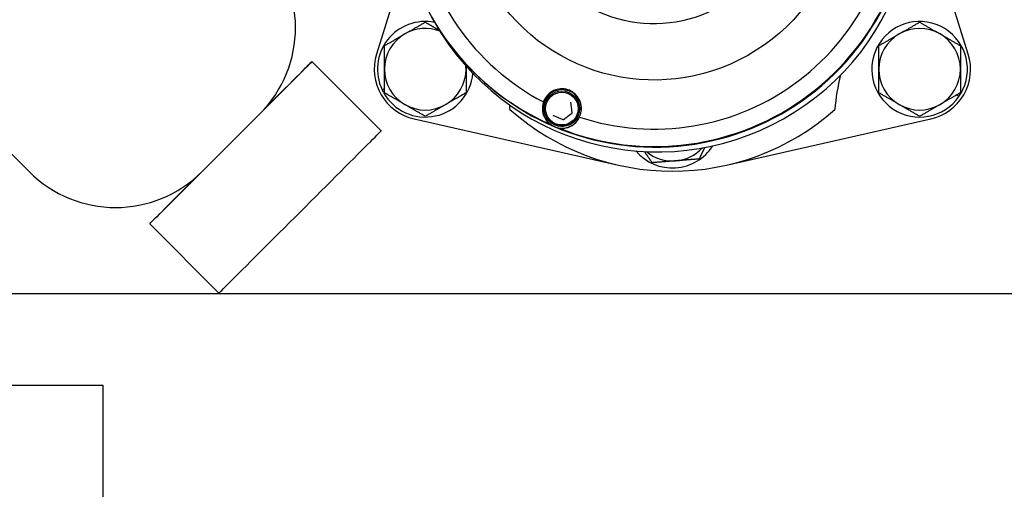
# Model space of a CAD drawing. Header units: inches. Extents: x 24 to 1128, y -94 to 748.
# Tile 51 of 256: x 313.6 to 319.63, y 204.74 to 207.62. Entities that reach past the tile are written whole.
import ezdxf

# ---------------------------------------------------------------- set-up
doc = ezdxf.new("R2010")
doc.units = ezdxf.units.IN
doc.header["$LTSCALE"] = 32
doc.header["$MEASUREMENT"] = 0
doc.layers.add('Visible (ANSI)', color=7, linetype='Continuous', lineweight=30)

msp = doc.modelspace()

# ---------------------------------------------------------------- linework, layer by layer
at = {"layer": 'Visible (ANSI)'}
for p, q in [((313.65393, 206.68578), (311.44423, 208.89549)), ((319.41268, 207.40639), (319.07624, 208.48872)), ((315.97028, 208.00318), (315.78476, 207.40639)), ((316.13768, 207.60647), (316.12155, 207.63504)), ((315.38801, 207.36028), (315.81318, 206.93604)), ((315.8185, 207.18795), (315.83318, 207.19643)), ((315.83318, 207.18055), (315.8247, 207.17565)), ((315.83318, 207.17391), (315.82745, 207.17061)), ((319.35544, 207.14724), (319.34076, 207.15572)), ((319.35452, 207.16366), (319.363, 207.15876)), ((319.36026, 207.16698), (319.36599, 207.16367)), ((316.98364, 207.04795), (316.97577, 207.1111)), ((317.01541, 207.1254), (317.01623, 207.12394)), ((317.02501, 207.12841), (317.02484, 207.12872)), ((314.71459, 206.68578), (315.06815, 207.03933)), ((316.01431, 207.00881), (317.26813, 206.72551)), ((316.81932, 207.01226), (316.81915, 207.01256)), ((316.82686, 207.01892), (316.82769, 207.01746)), ((316.86881, 207.0302), (316.92744, 207.00544)), ((316.93135, 207.00593), (316.98211, 207.04432)), ((317.92931, 206.72551), (319.18314, 207.00881)), ((314.39364, 206.36591), (314.81788, 205.94074)), ((312.08473, 205.93862), (322.00052, 205.93862)), ((314.10802, 205.37416), (307.23302, 205.37416)), ((314.10802, 204.62416), (314.10802, 205.37416))]:
    msp.add_line(p, q, dxfattribs=at)
msp.add_circle((310.67052, 204.18862), 23.75, dxfattribs=at)
for centre, radius, start, end in [((314.53782, 207.56966), 0.75, 315, 45), ((316.08318, 207.31362), 0.293, 78.649855, 205.398976), ((316.08318, 207.31362), 0.25, 68.926368, 120), ((319.11427, 207.31362), 0.293, 329.217095, 325.398976), ((319.11427, 207.31362), 0.25, 60, 120), ((316.08318, 207.31362), 0.25, 120, 180), ((319.11427, 207.31362), 0.25, 120, 180), ((319.11427, 207.31362), 0.25, 0, 60), ((316.08318, 207.31362), 0.3125, 162.73211, 257.26789), ((319.11427, 207.31362), 0.3125, 282.73211, 17.26789), ((316.08318, 207.31362), 0.25, 180, 240), ((316.08318, 207.31362), 0.25, 300, 0), ((316.08318, 207.31362), 0.25, 0, 4.726443), ((319.11427, 207.31362), 0.25, 180, 240), ((319.11427, 207.31362), 0.25, 300, 0), ((316.08318, 207.31362), 0.293, 209.217095, 355.002941), ((319.65553, 207.00112), 1.0625, 164.858234, 176.425879), ((316.08318, 207.31362), 0.293, 205.398976, 208.093048), ((319.11427, 207.31362), 0.293, 325.398976, 328.093048), ((316.08318, 207.31362), 0.25, 240, 300), ((315.54191, 207.00112), 1.0625, 3.574121, 5.065163), ((319.11427, 207.31362), 0.25, 240, 300), ((317.59872, 208.18862), 1.5, 228.375089, 311.624911), ((317.59872, 207.00112), 0.293, 219.987583, 327.620366), ((317.59872, 207.00112), 0.25, 274.539983, 317.276249), ((317.59872, 207.00112), 0.25, 230.331773, 274.539983), ((314.18426, 207.21611), 0.75, 225, 315)]:
    msp.add_arc(centre, radius, start, end, dxfattribs=at)
for centre, major_axis, ratio in [((317.48628, 208.41697), (-1.0183, -0.57507), 0.999866), ((317.48591, 208.41761), (-0.71885, -0.40596), 0.999866), ((316.92114, 207.07216), (0.04212, 0.09973), 0.999966), ((316.92107, 207.07227), (0.03905, 0.09248), 0.999966)]:
    msp.add_ellipse(centre, major_axis=major_axis, ratio=ratio, dxfattribs=at)
for centre, major_axis, ratio, start_param, end_param in [((317.489, 208.41214), (-1.36953, -0.77343), 0.999866, 4.8660097, 6.9201096), ((317.48754, 208.41472), (-1.27849, -0.72201), 0.999866, 4.9276087, 6.8585106), ((317.49108, 208.40846), (1.36953, 0.77343), 0.999866, 3.1411828, 6.2835952), ((317.49076, 208.40903), (-1.36953, -0.77343), 0.999866, 0, 3.1415927), ((317.50721, 208.3799), (1.36953, 0.77343), 0.999866, 3.1415927, 6.2831853), ((317.489, 208.41214), (-1.36953, -0.77343), 0.999866, 0.6772195, 2.7313193), ((317.48754, 208.41472), (-1.27849, -0.72201), 0.999866, 0.7388184, 2.6697204), ((314.89083, 206.8631), (0.49718, 0.49718), 0.001094, 5.0896404, 7.418079), ((316.92217, 207.07034), (0.10456, 0.05905), 0.999866, 0.0160652, 3.1393278), ((316.92199, 207.07064), (-0.10284, -0.05808), 0.999866, 2.3694789, 8.3517353), ((316.92217, 207.07034), (0.10284, 0.05808), 0.999866, 5.6536474, 6.2831853), ((316.92217, 207.07034), (-0.10284, -0.05808), 0.999866, 0, 1.9087873), ((317.489, 208.41214), (-1.36953, -0.77343), 0.999866, 0.6369242, 0.642885), ((317.489, 208.41214), (-1.36953, -0.77343), 0.999866, 0.6712588, 0.6772195), ((315.31553, 206.43839), (-0.49765, -0.49765), 0.001094, 6.2831841, 9.4247792), ((314.89083, 206.8631), (-0.49718, -0.49718), 0.001094, 5.1482916, 7.4767303)]:
    msp.add_ellipse(centre, major_axis=major_axis, ratio=ratio, start_param=start_param, end_param=end_param, dxfattribs=at)
for points, weights in [([(315.95818, 207.53013), (316.01619, 207.56362), (316.08318, 207.6023)], [1, 1.0379548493, 1]), ([(316.08318, 207.6023), (316.1292, 207.57573), (316.16968, 207.55236)], [1, 1.0257695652, 1.01654647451]), ([(318.98927, 207.53013), (319.04728, 207.56362), (319.11427, 207.6023)], [1, 1.0379548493, 1]), ([(319.11427, 207.6023), (319.18125, 207.56362), (319.23927, 207.53013)], [1, 1.0379548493, 1]), ([(315.83318, 207.45796), (315.90017, 207.49664), (315.95818, 207.53013)], [1, 1.0379548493, 1]), ([(318.86427, 207.45796), (318.93125, 207.49664), (318.98927, 207.53013)], [1, 1.0379548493, 1]), ([(319.23927, 207.53013), (319.29728, 207.49664), (319.36427, 207.45796)], [1, 1.0379548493, 1]), ([(315.83318, 207.31362), (315.83318, 207.38061), (315.83318, 207.45796)], [1, 1.0379548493, 1]), ([(318.86427, 207.31362), (318.86427, 207.38061), (318.86427, 207.45796)], [1, 1.0379548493, 1]), ([(319.36427, 207.45796), (319.36427, 207.38061), (319.36427, 207.31362)], [1, 1.0379548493, 1]), ([(315.83318, 207.16929), (315.83318, 207.24664), (315.83318, 207.31362)], [1, 1.0379548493, 1]), ([(316.33318, 207.33327), (316.33318, 207.32343), (316.33318, 207.31362)], [1.00923844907, 1.00538254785, 1]), ([(316.33318, 207.31362), (316.33318, 207.24664), (316.33318, 207.16929)], [1, 1.0379548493, 1]), ([(318.86427, 207.16929), (318.86427, 207.24664), (318.86427, 207.31362)], [1, 1.0379548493, 1]), ([(319.36427, 207.31362), (319.36427, 207.24664), (319.36427, 207.16929)], [1, 1.0379548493, 1]), ([(315.95818, 207.09712), (315.90017, 207.13061), (315.83318, 207.16929)], [1, 1.0379548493, 1]), ([(316.33318, 207.16929), (316.26619, 207.13061), (316.20818, 207.09712)], [1, 1.0379548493, 1]), ([(318.98927, 207.09712), (318.93125, 207.13061), (318.86427, 207.16929)], [1, 1.0379548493, 1]), ([(319.36427, 207.16929), (319.29728, 207.13061), (319.23927, 207.09712)], [1, 1.0379548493, 1]), ([(316.08318, 207.02495), (316.01619, 207.06362), (315.95818, 207.09712)], [1, 1.0379548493, 1]), ([(316.20818, 207.09712), (316.15017, 207.06362), (316.08318, 207.02495)], [1, 1.0379548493, 1]), ([(319.11427, 207.02495), (319.04728, 207.06362), (318.98927, 207.09712)], [1, 1.0379548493, 1]), ([(319.23927, 207.09712), (319.18125, 207.06362), (319.11427, 207.02495)], [1, 1.0379548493, 1]), ([(317.79604, 206.834), (317.78014, 206.80061), (317.7624, 206.76333)], [1.01893201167, 1.01990576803, 1]), ([(317.47463, 206.74048), (317.4496, 206.77684), (317.4273, 206.80924)], [1, 1.02130877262, 1.01869102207]), ([(317.61851, 206.75191), (317.55173, 206.74661), (317.47463, 206.74048)], [1, 1.0379548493, 1]), ([(317.7624, 206.76333), (317.68529, 206.75721), (317.61851, 206.75191)], [1, 1.0379548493, 1])]:
    msp.add_rational_spline(points, weights, degree=2, dxfattribs=at)
for points, knots in [([(317.02855, 207.02013), (317.03099, 207.02524), (317.03306, 207.03043), (317.03916, 207.0494), (317.04132, 207.06511), (317.03927, 207.09653), (317.03504, 207.11225), (317.0225, 207.13808), (317.01399, 207.15023), (316.9927, 207.1707), (316.97991, 207.17901), (316.95384, 207.19002), (316.939, 207.19338), (316.90963, 207.1943), (316.89509, 207.19188), (316.86808, 207.18275), (316.85403, 207.17475), (316.83043, 207.15416), (316.82088, 207.14158), (316.81426, 207.12871), (316.81177, 207.12388), (316.80957, 207.11874), (316.80767, 207.1134)], [-0.9741877, -0.9741877, -0.9741877, -0.9741877, -0.9276072, -0.9276072, -0.8035433, -0.8035433, -0.6794793, -0.6794793, -0.5716415, -0.5716415, -0.4638036, -0.4638036, -0.3559657, -0.3559657, -0.2481279, -0.2481279, -0.1240639, -0.1240639, 0, 0, 0, 0.0465805, 0.0465805, 0.0465805, 0.0465805]), ([(316.80767, 207.1134), (316.80456, 207.10405), (316.80238, 207.09391), (316.80024, 207.06639), (316.80228, 207.04828), (316.81391, 207.01618), (316.82392, 206.99843), (316.84138, 206.98144), (316.84451, 206.97868), (316.84791, 206.97597)], [0.08166959, 0.08166959, 0.08166959, 0.08166959, 0.22046255, 0.22046255, 0.4409251, 0.4409251, 0.62010995, 0.62010995, 0.65364377, 0.65364377, 0.65364377, 0.65364377]), ([(316.97577, 207.1111), (316.97576, 207.1112), (316.97574, 207.1113), (316.9757, 207.1115), (316.97568, 207.1116), (316.97562, 207.11179), (316.97559, 207.11189), (316.97552, 207.11208), (316.97548, 207.11218), (316.97539, 207.11236), (316.97535, 207.11245), (316.9753, 207.11254)], [3.66519143, 3.66519143, 3.66519143, 3.66519143, 3.74321657, 3.74321657, 3.8212417, 3.8212417, 3.89926684, 3.89926684, 3.97729198, 3.97729198, 4.05531712, 4.05531712, 4.05531712, 4.05531712]), ([(317.02169, 207.02858), (317.02104, 207.02705), (317.02036, 207.02552), (317.01466, 207.0136), (317.008, 207.00398), (316.99198, 206.98734), (316.98264, 206.98031), (316.9622, 206.96954), (316.95112, 206.96581), (316.92833, 206.96202), (316.91664, 206.96196), (316.89382, 206.96553), (316.8827, 206.96915), (316.86216, 206.97971), (316.85275, 206.98665), (316.83805, 207.00163), (316.83233, 207.00924), (316.82769, 207.01746)], [3.1415879, 3.1415879, 3.1415879, 3.1415879, 3.1878618, 3.1878618, 3.5078628, 3.5078628, 3.8278654, 3.8278654, 4.1478685, 4.1478685, 4.4678708, 4.4678708, 4.7878715, 4.7878715, 5.1078703, 5.1078703, 5.3694608, 5.3694608, 5.3694608, 5.3694608]), ([(316.86692, 207.03189), (316.867, 207.03174), (316.8671, 207.03159), (316.8673, 207.03132), (316.86742, 207.03119), (316.86766, 207.03094), (316.86779, 207.03083), (316.86806, 207.03061), (316.8682, 207.03052), (316.8685, 207.03034), (316.86865, 207.03026), (316.86881, 207.0302)], [0.91372446, 0.91372446, 0.91372446, 0.91372446, 1.04513884, 1.04513884, 1.17655321, 1.17655321, 1.30796758, 1.30796758, 1.43938195, 1.43938195, 1.57079633, 1.57079633, 1.57079633, 1.57079633]), ([(316.90629, 206.95132), (316.91056, 206.95078), (316.91467, 206.9505), (316.93869, 206.94996), (316.95792, 206.95537), (316.98808, 206.96982), (317.00186, 206.98124), (317.01906, 207.0024), (317.02441, 207.01121), (317.02855, 207.02013)], [0.81248761, 0.81248761, 0.81248761, 0.81248761, 0.84602143, 0.84602143, 1.02520628, 1.02520628, 1.24566883, 1.24566883, 1.38446178, 1.38446178, 1.38446178, 1.38446178]), ([(316.98211, 207.04432), (316.98233, 207.04449), (316.98253, 207.04467), (316.98289, 207.04509), (316.98305, 207.04532), (316.98331, 207.0458), (316.98342, 207.04605), (316.98358, 207.04658), (316.98363, 207.04685), (316.98368, 207.0474), (316.98367, 207.04767), (316.98364, 207.04795)], [2.6179939, 2.6179939, 2.6179939, 2.6179939, 2.8274334, 2.8274334, 3.0368729, 3.0368729, 3.2463124, 3.2463124, 3.4557519, 3.4557519, 3.6651914, 3.6651914, 3.6651914, 3.6651914]), ([(316.92744, 207.00544), (316.92769, 207.00533), (316.92796, 207.00525), (316.9285, 207.00515), (316.92877, 207.00513), (316.92932, 207.00514), (316.9296, 207.00517), (316.93013, 207.00529), (316.93039, 207.00539), (316.93089, 207.00562), (316.93113, 207.00576), (316.93135, 207.00593)], [1.5707963, 1.5707963, 1.5707963, 1.5707963, 1.7802358, 1.7802358, 1.9896753, 1.9896753, 2.1991149, 2.1991149, 2.4085544, 2.4085544, 2.6179939, 2.6179939, 2.6179939, 2.6179939])]:
    msp.add_open_spline(points, degree=3, knots=knots, dxfattribs=at)

doc.saveas('drawing.dxf')
